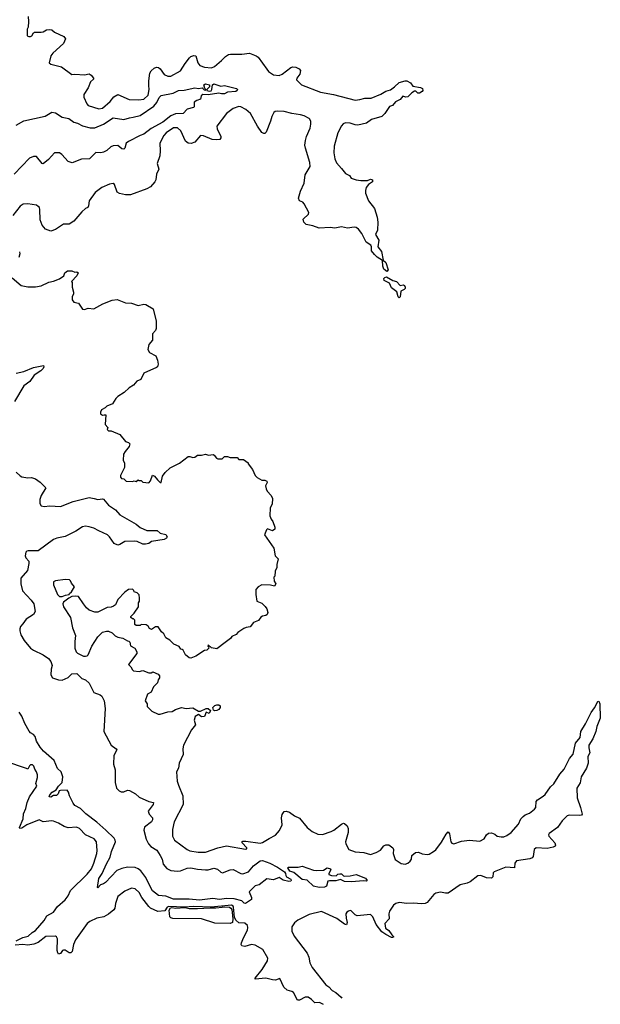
# Model space of a CAD drawing. Extents: x 2087054 to 2277909, y 548907 to 753496.
# Tile 52 of 256: x 2201001 to 2207049, y 559403 to 569663. Entities that reach past the tile are written whole.
import ezdxf

# ---------------------------------------------------------------- set-up
doc = ezdxf.new("R2010")
doc.units = 0

msp = doc.modelspace()

# ---------------------------------------------------------------- linework, layer by layer
at = {"layer": '0CON20XD'}
for points in [[(2201088, 569695), (2201092, 569645), (2201088, 569585), (2201080, 569565), (2201080, 569495), (2201095, 569488), (2201115, 569488), (2201128, 569495), (2201144, 569526), (2201155, 569532), (2201226, 569534), (2201245, 569538), (2201281, 569559), (2201315, 569561), (2201335, 569559), (2201364, 569534), (2201462, 569488), (2201480, 569465), (2201456, 569415), (2201347, 569315), (2201327, 569285), (2201308, 569215), (2201325, 569198), (2201435, 569173), (2201545, 569093), (2201575, 569097), (2201675, 569088), (2201725, 569100), (2201746, 569086), (2201770, 569055), (2201770, 569045), (2201740, 569015), (2201716, 568954), (2201670, 568885), (2201670, 568855), (2201700, 568785), (2201715, 568770), (2201826, 568736), (2201865, 568741), (2201945, 568812), (2201982, 568858), (2202025, 568882), (2202142, 568832), (2202243, 568827), (2202295, 568834), (2202338, 568875), (2202350, 568935), (2202347, 568977), (2202345, 569025), (2202358, 569105), (2202371, 569129), (2202402, 569158), (2202425, 569168), (2202448, 569165), (2202465, 569151), (2202505, 569093), (2202545, 569075), (2202575, 569073), (2202675, 569131), (2202725, 569208), (2202770, 569265), (2202785, 569278), (2202815, 569289), (2202836, 569285), (2202858, 569215), (2202879, 569185), (2202925, 569169), (2202998, 569162), (2203030, 569175), (2203105, 569238), (2203145, 569281), (2203175, 569299), (2203196, 569304), (2203315, 569303), (2203395, 569314), (2203465, 569287), (2203485, 569272), (2203575, 569146), (2203594, 569124), (2203645, 569090), (2203705, 569082), (2203737, 569095), (2203825, 569166), (2203847, 569173), (2203878, 569168), (2203912, 569152), (2203925, 569135), (2203920, 569095), (2203889, 569055), (2203884, 569035), (2203935, 568985), (2204135, 568908), (2204270, 568885), (2204495, 568824), (2204545, 568831), (2204595, 568846), (2204664, 568846), (2204763, 568887), (2204815, 568917), (2204865, 568932), (2204904, 568965), (2204955, 569007), (2205015, 569026), (2205035, 569026), (2205071, 569005), (2205095, 568970), (2205175, 568956), (2205198, 568945), (2205200, 568925), (2205193, 568915), (2205165, 568899), (2205147, 568897), (2205129, 568919), (2205115, 568919), (2205085, 568902), (2205045, 568858), (2205025, 568857), (2204993, 568867), (2204965, 568830), (2204915, 568806), (2204885, 568768), (2204855, 568757), (2204806, 568684), (2204775, 568656), (2204665, 568624), (2204615, 568586), (2204524, 568564), (2204495, 568567), (2204445, 568585), (2204395, 568588), (2204371, 568579), (2204352, 568558), (2204315, 568484), (2204277, 568345), (2204273, 568275)], [(2200965, 568565), (2201045, 568609), (2201265, 568659), (2201335, 568700), (2201375, 568693), (2201445, 568648), (2201512, 568632), (2201565, 568595), (2201605, 568584), (2201655, 568556), (2201735, 568537), (2201785, 568538), (2201875, 568575), (2201975, 568639), (2202085, 568622), (2202145, 568642), (2202183, 568647), (2202255, 568664), (2202398, 568762), (2202430, 568800), (2202455, 568854), (2202475, 568872), (2202601, 568899), (2202655, 568926), (2202715, 568929), (2202825, 568953), (2202865, 568947), (2202902, 568952), (2202922, 568932), (2202935, 568930), (2202940, 568935), (2202930, 568945), (2202920, 568985), (2202935, 568996), (2202980, 568985), (2202980, 568965), (2202950, 568935), (2202950, 568925), (2202975, 568918), (2202995, 568922), (2203003, 568935), (2203008, 568985), (2203025, 568996), (2203095, 568972), (2203135, 568978), (2203260, 568945), (2203270, 568935), (2203267, 568925), (2203254, 568916), (2203165, 568907), (2203135, 568892), (2203105, 568890), (2203075, 568898), (2202965, 568879), (2202908, 568882), (2202891, 568869), (2202883, 568835), (2202848, 568822), (2202818, 568805), (2202818, 568755), (2202811, 568749), (2202745, 568730), (2202705, 568684), (2202625, 568682), (2202577, 568663), (2202492, 568595), (2202371, 568529), (2202295, 568469), (2202255, 568458), (2202133, 568395), (2202112, 568375), (2202095, 568325), (2202085, 568314), (2202065, 568319), (2202025, 568352), (2201975, 568349), (2201951, 568339), (2201909, 568301), (2201875, 568282), (2201845, 568276), (2201795, 568280), (2201727, 568213), (2201645, 568210), (2201547, 568173), (2201505, 568186), (2201439, 568259), (2201415, 568276), (2201363, 568277), (2201301, 568205), (2201245, 568160), (2201235, 568165), (2201176, 568236), (2201146, 568236), (2201105, 568220), (2200945, 568055)], [(2204273, 568275), (2204284, 568214), (2204301, 568171), (2204355, 568113), (2204395, 568059), (2204435, 568038), (2204455, 568011), (2204505, 567994), (2204555, 567988), (2204625, 567988), (2204655, 568003), (2204677, 567995), (2204676, 567975), (2204633, 567947), (2204611, 567915), (2204602, 567885), (2204602, 567855), (2204635, 567776), (2204696, 567695), (2204725, 567605), (2204732, 567555), (2204730, 567470), (2204709, 567425), (2204741, 567365), (2204733, 567295), (2204769, 567249), (2204788, 567158), (2204815, 567133), (2204840, 567055), (2204825, 567040), (2204795, 567062), (2204784, 567095), (2204780, 567155), (2204725, 567188), (2204696, 567215), (2204667, 567255), (2204666, 567295), (2204658, 567315), (2204610, 567345), (2204565, 567435), (2204530, 567480), (2204505, 567498), (2204485, 567502), (2204415, 567491), (2204355, 567504), (2204285, 567491), (2204235, 567497), (2204120, 567490), (2204055, 567514), (2203985, 567530), (2203961, 567555), (2203954, 567586), (2204008, 567635), (2204012, 567655), (2203966, 567746), (2203950, 567760), (2203915, 567777), (2203906, 567805), (2203925, 567875), (2203965, 567960), (2203974, 568045), (2204026, 568135), (2204023, 568175), (2203977, 568323), (2203970, 568355), (2203977, 568403), (2203988, 568445), (2204026, 568534), (2204035, 568575), (2204034, 568604), (2204025, 568625), (2204015, 568633), (2203965, 568660), (2203925, 568673), (2203835, 568685), (2203755, 568705), (2203690, 568710), (2203662, 568705), (2203650, 568695), (2203626, 568654), (2203614, 568605), (2203568, 568492), (2203555, 568476), (2203545, 568476), (2203525, 568489), (2203480, 568555), (2203405, 568685), (2203356, 568726), (2203305, 568755), (2203285, 568757), (2203225, 568737), (2203154, 568686), (2203054, 568554), (2203058, 568525), (2203098, 568445), (2203097, 568433), (2203085, 568416), (2203055, 568411), (2203005, 568415), (2202915, 568454), (2202885, 568457), (2202825, 568386), (2202786, 568374), (2202755, 568378), (2202728, 568398), (2202679, 568505), (2202645, 568537), (2202605, 568535), (2202528, 568485), (2202501, 568455), (2202461, 568375), (2202466, 568295), (2202460, 568245), (2202433, 568165), (2202450, 568105), (2202426, 568054), (2202418, 567995), (2202409, 567975), (2202365, 567922), (2202325, 567902), (2202155, 567838), (2202105, 567839), (2202042, 567852), (2202016, 567866), (2201990, 567945), (2201975, 567957), (2201935, 567948), (2201857, 567915), (2201786, 567864), (2201724, 567775), (2201718, 567722), (2201710, 567705), (2201686, 567694), (2201649, 567661), (2201566, 567564), (2201517, 567533), (2201458, 567532), (2201375, 567476), (2201325, 567459), (2201269, 567479), (2201235, 567522), (2201216, 567576), (2201211, 567685), (2201206, 567706), (2201195, 567718), (2201175, 567729), (2201085, 567744), (2201038, 567742), (2201005, 567720), (2200928, 567622)], [(2201000, 567245), (2201002, 567225), (2200992, 567185)], [(2200922, 566972), (2201015, 566895), (2201085, 566880), (2201165, 566880), (2201225, 566889), (2201305, 566928), (2201352, 566938), (2201415, 566963), (2201460, 566995), (2201472, 567025), (2201500, 567045), (2201545, 567047), (2201575, 567032), (2201596, 567036), (2201610, 567025), (2201598, 566995), (2201542, 566935), (2201548, 566925), (2201548, 566875), (2201563, 566825), (2201562, 566805), (2201548, 566775), (2201548, 566745), (2201565, 566718), (2201615, 566710), (2201655, 566648), (2201675, 566643), (2201715, 566656), (2201775, 566651), (2201866, 566704), (2201965, 566742), (2202015, 566749), (2202105, 566712), (2202165, 566708), (2202234, 566684), (2202295, 566698), (2202315, 566696), (2202391, 566651), (2202423, 566523), (2202423, 566447), (2202417, 566425), (2202385, 566390), (2202383, 566325), (2202345, 566278), (2202337, 566225), (2202352, 566195), (2202419, 566159), (2202438, 566115), (2202444, 566075), (2202435, 566047), (2202425, 566039), (2202295, 565980), (2202263, 565915), (2202222, 565898), (2202186, 565854), (2202142, 565828), (2202090, 565780), (2202024, 565736), (2202003, 565715), (2201969, 565661), (2201910, 565635), (2201893, 565617), (2201855, 565598), (2201842, 565575), (2201842, 565555), (2201863, 565543), (2201880, 565545), (2201900, 565545), (2201890, 565445), (2201920, 565415), (2201912, 565392), (2201925, 565380), (2201955, 565380), (2202045, 565342), (2202105, 565268), (2202135, 565257), (2202148, 565245), (2202143, 565215), (2202099, 565165), (2202081, 565135), (2202080, 565075), (2202093, 565043), (2202093, 564997), (2202050, 564915), (2202050, 564895), (2202063, 564883), (2202085, 564880), (2202110, 564855), (2202175, 564852), (2202195, 564858), (2202215, 564852), (2202235, 564870), (2202245, 564860), (2202265, 564860), (2202283, 564843), (2202345, 564838), (2202365, 564858), (2202385, 564918), (2202406, 564906), (2202435, 564870), (2202465, 564842), (2202475, 564840), (2202488, 564905), (2202518, 564945), (2202570, 564995), (2202665, 565042), (2202755, 565110), (2202775, 565113), (2202805, 565102), (2202825, 565103), (2202855, 565127), (2202896, 565124), (2202935, 565137), (2202967, 565127), (2203015, 565132), (2203026, 565126), (2203050, 565095), (2203065, 565088), (2203112, 565088), (2203135, 565110), (2203165, 565110), (2203195, 565100), (2203265, 565100), (2203285, 565082), (2203332, 565082), (2203380, 565045), (2203380, 565035), (2203427, 564977), (2203455, 564913), (2203474, 564894), (2203525, 564866), (2203555, 564864), (2203577, 564855), (2203579, 564841), (2203562, 564805), (2203568, 564775), (2203579, 564749), (2203619, 564705), (2203633, 564675), (2203632, 564615), (2203612, 564575), (2203608, 564495), (2203619, 564459), (2203637, 564435), (2203658, 564375), (2203658, 564355), (2203635, 564338), (2203583, 564357), (2203573, 564347), (2203552, 564295), (2203650, 564155), (2203663, 564075), (2203692, 564045), (2203680, 563985), (2203680, 563955), (2203663, 563917), (2203658, 563865), (2203650, 563855), (2203653, 563813), (2203670, 563785), (2203655, 563760), (2203615, 563772), (2203525, 563773), (2203487, 563753), (2203460, 563725), (2203461, 563675), (2203473, 563605), (2203522, 563582), (2203559, 563549), (2203574, 563524), (2203586, 563485), (2203580, 563465), (2203565, 563454), (2203532, 563448), (2203514, 563436), (2203488, 563402), (2203435, 563382), (2203403, 563337), (2203361, 563329), (2203335, 563318), (2203275, 563278), (2203255, 563258), (2203210, 563235), (2203196, 563214), (2203140, 563175), (2203053, 563107), (2202998, 563118), (2202965, 563150), (2202960, 563135), (2202968, 563128), (2202970, 563115), (2202950, 563095), (2202925, 563090), (2202835, 563031), (2202785, 563011), (2202765, 563014), (2202728, 563045), (2202704, 563094), (2202695, 563102), (2202680, 563105), (2202663, 563133), (2202606, 563156), (2202565, 563198), (2202525, 563222), (2202501, 563265), (2202479, 563285), (2202445, 563337), (2202415, 563337), (2202375, 563310), (2202355, 563318), (2202340, 563345), (2202317, 563357), (2202265, 563360), (2202255, 563350), (2202215, 563350), (2202202, 563362), (2202200, 563405), (2202185, 563420), (2202175, 563420), (2202160, 563435), (2202160, 563445), (2202195, 563480), (2202238, 563545), (2202240, 563585), (2202250, 563605), (2202250, 563635), (2202245, 563670), (2202225, 563690), (2202195, 563700), (2202190, 563715), (2202175, 563730), (2202135, 563727), (2202095, 563697), (2202025, 563620), (2201998, 563565), (2201979, 563551), (2201955, 563540), (2201913, 563537), (2201815, 563490), (2201785, 563490), (2201725, 563510), (2201696, 563536), (2201665, 563578), (2201615, 563652), (2201585, 563657), (2201545, 563652), (2201513, 563637), (2201459, 563595), (2201450, 563575), (2201456, 563545), (2201529, 563435), (2201550, 563325), (2201582, 563245), (2201574, 563184), (2201576, 563115), (2201591, 563075), (2201603, 563063), (2201665, 563032), (2201685, 563030), (2201704, 563036), (2201714, 563046), (2201751, 563135), (2201815, 563233), (2201865, 563280), (2201905, 563293), (2201925, 563290), (2201964, 563274), (2201995, 563242), (2202025, 563228), (2202077, 563217), (2202125, 563190), (2202138, 563188), (2202147, 563177), (2202155, 563140), (2202200, 563115), (2202222, 563075), (2202222, 563058), (2202133, 562945), (2202159, 562919), (2202177, 562887), (2202188, 562878), (2202245, 562870), (2202285, 562882), (2202345, 562858), (2202372, 562858), (2202387, 562867), (2202445, 562842), (2202458, 562825), (2202457, 562805), (2202442, 562785), (2202437, 562753), (2202395, 562710), (2202372, 562655), (2202332, 562635), (2202308, 562565), (2202328, 562535), (2202330, 562505), (2202377, 562457), (2202445, 562428), (2202465, 562427), (2202545, 562452), (2202590, 562455), (2202624, 562476), (2202685, 562496), (2202735, 562484), (2202805, 562493), (2202865, 562457), (2202885, 562459), (2202945, 562486), (2202965, 562484), (2202988, 562465), (2202975, 562434), (2202944, 562446), (2202925, 562404), (2202895, 562400), (2202865, 562422), (2202828, 562402), (2202819, 562365), (2202832, 562315), (2202790, 562265), (2202706, 562105), (2202700, 562065), (2202703, 562005), (2202663, 561915), (2202657, 561865), (2202634, 561826), (2202643, 561727), (2202656, 561686)], [(2204955, 566764), (2204942, 566775), (2204929, 566829), (2204875, 566869), (2204855, 566918), (2204799, 566945), (2204794, 566965), (2204805, 566977), (2204822, 566982), (2204888, 566945), (2204925, 566934), (2204965, 566892), (2204995, 566901), (2205008, 566895), (2205017, 566875), (2205015, 566862), (2205007, 566853), (2204972, 566835), (2204966, 566775), (2204955, 566764)], [(2200965, 565980), (2201045, 565996), (2201145, 566038), (2201249, 566059), (2201252, 566045), (2201245, 566028), (2201222, 566005), (2201152, 565958), (2201106, 565894), (2201045, 565848), (2200948, 565685)], [(2200965, 564947), (2201005, 564909), (2201025, 564900), (2201085, 564890), (2201125, 564891), (2201165, 564879), (2201216, 564845), (2201272, 564785), (2201225, 564705), (2201211, 564665), (2201211, 564621), (2201225, 564598), (2201255, 564589), (2201315, 564596), (2201425, 564592), (2201559, 564641), (2201725, 564685), (2201776, 564675), (2201815, 564663), (2201865, 564670), (2201875, 564666), (2201925, 564606), (2202000, 564555), (2202044, 564504), (2202213, 564405), (2202255, 564372), (2202325, 564342), (2202432, 564342), (2202465, 564314), (2202525, 564298), (2202539, 564275), (2202531, 564259), (2202505, 564245), (2202375, 564226), (2202345, 564206), (2202312, 564198), (2202285, 564197), (2202226, 564225), (2202195, 564230), (2202095, 564226), (2202045, 564194), (2202025, 564189), (2201985, 564204), (2201937, 564275), (2201916, 564295), (2201825, 564338), (2201775, 564365), (2201725, 564380), (2201685, 564384), (2201655, 564379), (2201585, 564335), (2201475, 564279), (2201388, 564262), (2201355, 564248), (2201195, 564127), (2201091, 564129), (2201075, 564126), (2201065, 564116), (2201057, 564075), (2201066, 564055), (2201095, 564020), (2201098, 563995), (2201082, 563925), (2201014, 563845), (2201012, 563785), (2201032, 563712), (2201120, 563615), (2201147, 563575), (2201162, 563498), (2201144, 563465), (2201068, 563415), (2201035, 563369), (2201010, 563340), (2201001, 563315), (2201001, 563295), (2201014, 563255), (2201049, 563195), (2201115, 563116), (2201144, 563095), (2201245, 563045), (2201300, 563005), (2201327, 562975), (2201341, 562935), (2201330, 562895), (2201327, 562835), (2201342, 562805), (2201405, 562784), (2201445, 562782), (2201505, 562807), (2201543, 562847), (2201595, 562851), (2201649, 562799), (2201685, 562783), (2201725, 562751), (2201773, 562653), (2201839, 562629), (2201858, 562615), (2201882, 562565), (2201891, 562485), (2201878, 562245), (2201954, 562104), (2202007, 562067), (2202012, 562055), (2201983, 561995), (2201979, 561905), (2201997, 561847), (2201995, 561715), (2202008, 561655), (2202037, 561627), (2202059, 561619), (2202085, 561619), (2202125, 561634), (2202145, 561630), (2202206, 561595), (2202245, 561562), (2202345, 561516), (2202396, 561505), (2202392, 561485), (2202341, 561415), (2202351, 561385), (2202386, 561345), (2202386, 561325), (2202374, 561305), (2202301, 561249), (2202293, 561217), (2202319, 561125), (2202344, 561074), (2202367, 561047), (2202431, 561011), (2202463, 560953), (2202486, 560915), (2202496, 560865), (2202535, 560817), (2202575, 560798), (2202645, 560792), (2202675, 560795), (2202745, 560821), (2202785, 560826), (2202855, 560810), (2202937, 560803), (2202965, 560804), (2203025, 560823), (2203062, 560812), (2203095, 560780), (2203115, 560772), (2203195, 560806), (2203225, 560808), (2203305, 560768), (2203325, 560764), (2203385, 560784), (2203435, 560847), (2203505, 560899), (2203532, 560902), (2203607, 560875), (2203685, 560834), (2203758, 560785), (2203771, 560765), (2203772, 560745), (2203781, 560731), (2203825, 560709), (2203830, 560695), (2203824, 560686), (2203805, 560683), (2203745, 560696), (2203705, 560724), (2203645, 560702), (2203575, 560710), (2203495, 560649), (2203453, 560637), (2203390, 560575), (2203416, 560515), (2203416, 560495), (2203355, 560453), (2203338, 560458), (2203315, 560480), (2203234, 560504), (2203155, 560506), (2203083, 560497), (2203014, 560506), (2202875, 560489), (2202765, 560498), (2202605, 560499), (2202525, 560529), (2202448, 560538), (2202385, 560587), (2202331, 560685), (2202316, 560725), (2202295, 560752), (2202264, 560794), (2202235, 560815), (2202205, 560828), (2202125, 560832), (2202065, 560817), (2202014, 560796), (2201895, 560674), (2201875, 560660), (2201842, 560648), (2201815, 560618), (2201810, 560620), (2201826, 560715), (2201862, 560768), (2201905, 560866), (2201945, 560935), (2201959, 560995), (2201998, 561095), (2201997, 561115), (2201985, 561134), (2201899, 561219), (2201805, 561301), (2201689, 561389), (2201635, 561445), (2201575, 561476), (2201559, 561499), (2201521, 561575), (2201510, 561615), (2201495, 561633), (2201425, 561631), (2201414, 561626), (2201401, 561595), (2201385, 561580), (2201355, 561580), (2201325, 561561), (2201309, 561565), (2201315, 561586), (2201338, 561615), (2201380, 561639), (2201405, 561677), (2201444, 561715), (2201452, 561775), (2201434, 561825), (2201395, 561862), (2201361, 561945), (2201250, 562040), (2201215, 562082), (2201175, 562145), (2201164, 562195), (2201145, 562216), (2201115, 562232), (2201101, 562251), (2201055, 562329), (2201025, 562405), (2200995, 562446)], [(2201415, 563653), (2201445, 563654), (2201477, 563667), (2201518, 563672), (2201520, 563685), (2201540, 563700), (2201572, 563755), (2201542, 563792), (2201532, 563815), (2201520, 563825), (2201475, 563829), (2201375, 563817), (2201352, 563805), (2201354, 563776), (2201396, 563675), (2201415, 563653)], [(2202656, 561686), (2202700, 561575), (2202704, 561485), (2202610, 561305), (2202592, 561225), (2202593, 561157), (2202615, 561112), (2202746, 561016), (2202774, 561004), (2202859, 560989), (2202935, 560987), (2203065, 561035), (2203155, 561055), (2203355, 561019), (2203366, 561025), (2203366, 561035), (2203320, 561085), (2203316, 561095), (2203325, 561102), (2203357, 561103), (2203505, 561081), (2203531, 561089), (2203600, 561130), (2203665, 561165), (2203708, 561215), (2203735, 561275), (2203727, 561345), (2203735, 561380), (2203755, 561414), (2203777, 561417), (2203813, 561405), (2203865, 561367), (2203915, 561342), (2203995, 561246), (2204047, 561205), (2204106, 561176), (2204155, 561173), (2204245, 561203), (2204275, 561219), (2204355, 561282), (2204375, 561290), (2204385, 561288), (2204413, 561263), (2204424, 561234), (2204423, 561195), (2204394, 561095), (2204398, 561075), (2204428, 561018), (2204495, 560992), (2204586, 560984), (2204655, 560963), (2204715, 560985), (2204759, 561011), (2204796, 561054), (2204815, 561064), (2204846, 561066), (2204888, 561035), (2204894, 561015), (2204890, 560975), (2204911, 560911), (2204975, 560870), (2205015, 560863), (2205045, 560875), (2205068, 560895), (2205081, 560915), (2205087, 560955), (2205125, 560986), (2205155, 560989), (2205195, 560971), (2205245, 560964), (2205265, 560969), (2205312, 560995), (2205335, 561013), (2205395, 561093), (2205443, 561177), (2205465, 561200), (2205478, 561178), (2205491, 561095), (2205502, 561082), (2205525, 561077), (2205605, 561104), (2205685, 561115), (2205795, 561103), (2205841, 561129), (2205865, 561170), (2205883, 561185), (2205915, 561191), (2205949, 561175), (2205974, 561154), (2206015, 561147), (2206045, 561148), (2206075, 561161), (2206120, 561195), (2206198, 561282), (2206223, 561335), (2206245, 561362), (2206265, 561377), (2206312, 561395), (2206365, 561435), (2206376, 561455), (2206382, 561515), (2206395, 561535), (2206455, 561571), (2206475, 561590), (2206530, 561670), (2206565, 561699), (2206629, 561801), (2206674, 561855), (2206728, 561965), (2206765, 562011), (2206791, 562125), (2206840, 562185), (2206846, 562245), (2206896, 562325), (2206953, 562445), (2206988, 562492), (2207025, 562560), (2207035, 562562), (2207046, 562536), (2207049, 562385), (2207013, 562297), (2207002, 562245), (2206970, 562170), (2206929, 562105), (2206928, 562075), (2206940, 562025), (2206920, 561985), (2206922, 561915), (2206906, 561864), (2206851, 561775), (2206838, 561712), (2206806, 561655), (2206808, 561555), (2206842, 561455), (2206859, 561385), (2206853, 561375), (2206835, 561369), (2206725, 561373), (2206703, 561367), (2206651, 561315), (2206604, 561246), (2206518, 561182), (2206511, 561169), (2206514, 561155), (2206574, 561085), (2206583, 561063), (2206578, 561052), (2206559, 561041), (2206495, 561027), (2206380, 561035), (2206362, 561018), (2206351, 560945), (2206341, 560929), (2206315, 560920), (2206175, 560900), (2206158, 560875), (2206156, 560824), (2206065, 560833), (2205945, 560782), (2205934, 560775), (2205929, 560731), (2205915, 560716), (2205865, 560720), (2205805, 560746), (2205775, 560741), (2205695, 560681), (2205664, 560666), (2205591, 560649), (2205465, 560562), (2205435, 560561), (2205385, 560572), (2205337, 560563), (2205315, 560546), (2205245, 560463), (2205225, 560454), (2205185, 560449), (2205105, 560457), (2205035, 560452), (2204955, 560463), (2204918, 560452), (2204895, 560436), (2204853, 560375), (2204847, 560345), (2204849, 560295), (2204806, 560244), (2204812, 560195), (2204845, 560173), (2204877, 560127), (2204900, 560105), (2204885, 560098), (2204875, 560098), (2204815, 560129), (2204775, 560160), (2204713, 560235), (2204679, 560315), (2204655, 560340), (2204515, 560326), (2204494, 560334), (2204455, 560377), (2204445, 560380), (2204425, 560373), (2204408, 560362), (2204399, 560345), (2204401, 560301), (2204414, 560255), (2204405, 560230), (2204385, 560238), (2204305, 560298), (2204145, 560369), (2204015, 560340), (2203900, 560280), (2203865, 560254), (2203835, 560212), (2203837, 560165), (2203862, 560115), (2203996, 559935), (2204012, 559895), (2204024, 559834), (2204048, 559788), (2204191, 559605), (2204220, 559585), (2204255, 559546), (2204295, 559526), (2204349, 559479), (2204357, 559467)], [(2203033, 562463), (2203020, 562470), (2203014, 562495), (2203035, 562518), (2203055, 562525), (2203075, 562524), (2203088, 562515), (2203090, 562495), (2203074, 562475), (2203055, 562465), (2203033, 562463)], [(2200965, 560066), (2201035, 560101), (2201088, 560112), (2201130, 560150), (2201165, 560172), (2201255, 560278), (2201284, 560325), (2201354, 560365), (2201395, 560424), (2201475, 560491), (2201506, 560535), (2201531, 560589), (2201705, 560759), (2201748, 560815), (2201775, 560875), (2201806, 560976), (2201809, 561005), (2201802, 561095), (2201778, 561128), (2201688, 561168), (2201625, 561236), (2201592, 561248), (2201505, 561242), (2201465, 561256), (2201405, 561291), (2201355, 561311), (2201335, 561314), (2201245, 561304), (2201205, 561324), (2201077, 561273), (2201025, 561237), (2201002, 561235), (2200998, 561245), (2201036, 561335), (2201042, 561388), (2201066, 561444), (2201080, 561505), (2201102, 561565), (2201179, 561675), (2201171, 561705), (2201187, 561765), (2201187, 561795), (2201177, 561827), (2201158, 561855), (2201148, 561885), (2201135, 561898), (2201115, 561900), (2201102, 561888), (2201085, 561852), (2201072, 561862), (2200857, 561933)], [(2204122, 560622), (2204060, 560635), (2203996, 560696), (2203944, 560705), (2203857, 560777), (2203815, 560792), (2203794, 560825), (2203797, 560833), (2203903, 560833), (2203945, 560843), (2204062, 560802), (2204095, 560798), (2204165, 560802), (2204205, 560826), (2204238, 560815), (2204242, 560805), (2204220, 560765), (2204222, 560755), (2204250, 560745), (2204297, 560743), (2204315, 560758), (2204335, 560762), (2204352, 560762), (2204373, 560743), (2204385, 560740), (2204445, 560742), (2204505, 560757), (2204605, 560719), (2204620, 560695), (2204613, 560687), (2204585, 560690), (2204455, 560680), (2204385, 560682), (2204343, 560703), (2204295, 560690), (2204229, 560691), (2204212, 560685), (2204198, 560635), (2204175, 560623), (2204122, 560622)], [(2204166, 559403), (2204125, 559421), (2204075, 559417), (2204042, 559455), (2204005, 559476), (2203975, 559476), (2203915, 559446), (2203895, 559447), (2203853, 559525), (2203836, 559536), (2203789, 559549), (2203751, 559581), (2203712, 559672), (2203665, 559656), (2203635, 559658), (2203565, 559676), (2203454, 559664), (2203453, 559675), (2203526, 559765), (2203584, 559855), (2203586, 559885), (2203535, 559973), (2203455, 560021), (2203415, 560026), (2203345, 560004), (2203315, 560012), (2203308, 560025), (2203311, 560045), (2203334, 560095), (2203373, 560175), (2203379, 560205), (2203373, 560223), (2203345, 560249), (2203285, 560254), (2203251, 560281), (2203240, 560310), (2203229, 560415), (2203225, 560425), (2203207, 560435), (2202994, 560416), (2202815, 560421), (2202715, 560417), (2202555, 560423), (2202538, 560415), (2202512, 560378), (2202441, 560371), (2202365, 560406), (2202345, 560421), (2202272, 560515), (2202245, 560570), (2202205, 560607), (2202165, 560612), (2202095, 560583), (2202025, 560528), (2202000, 560455), (2201992, 560405), (2201982, 560388), (2201925, 560341), (2201879, 560315), (2201805, 560301), (2201731, 560265), (2201705, 560245), (2201581, 560075), (2201563, 560027), (2201547, 559953), (2201535, 559941), (2201515, 559940), (2201475, 559966), (2201458, 559968), (2201447, 559963), (2201425, 559934), (2201405, 559927), (2201398, 559938), (2201393, 559965), (2201396, 560085), (2201386, 560105), (2201375, 560114), (2201275, 560109), (2201195, 560047), (2201150, 560030), (2201085, 560021), (2201035, 560025), (2200955, 560019)], [(2203195, 560245), (2203035, 560250), (2202894, 560294), (2202595, 560296), (2202575, 560304), (2202565, 560315), (2202558, 560385), (2202572, 560408), (2202585, 560411), (2202625, 560406), (2202725, 560411), (2202765, 560403), (2202855, 560400), (2202985, 560410), (2203045, 560408), (2203110, 560415), (2203115, 560420), (2203185, 560414), (2203201, 560405), (2203210, 560390), (2203222, 560295), (2203218, 560255), (2203195, 560245)]]:
    msp.add_lwpolyline(points, dxfattribs=at)

doc.saveas('drawing.dxf')
